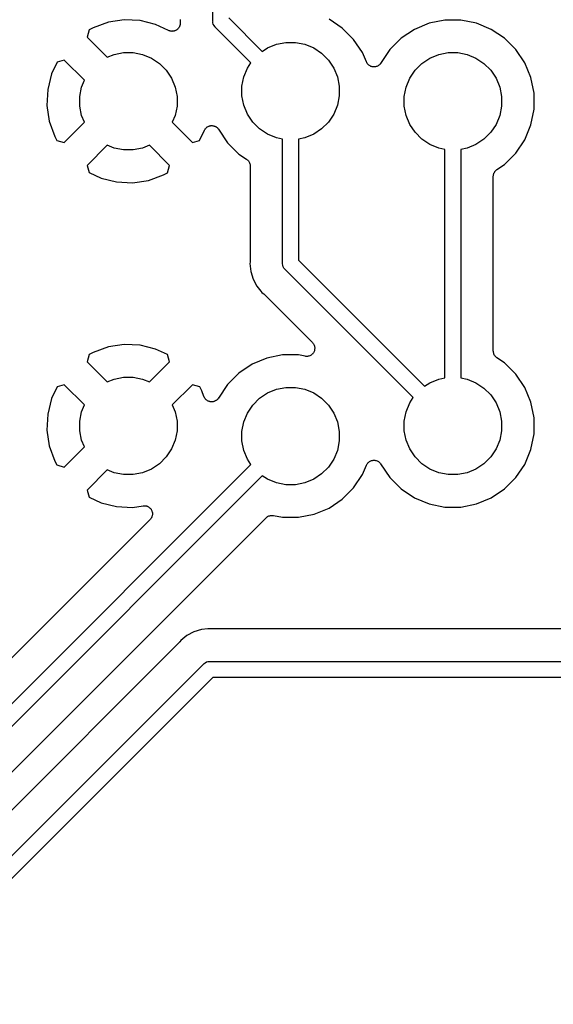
# Model space of a CAD drawing. Extents: x 0.71 to 5.18, y -2.29 to -0.62.
# Tile 19 of 29: x 2.68 to 3.01, y -1.71 to -1.1. Entities that reach past the tile are written whole.
import ezdxf

# ---------------------------------------------------------------- set-up
doc = ezdxf.new("R2010")
doc.units = 0
doc.header["$MEASUREMENT"] = 0
doc.layers.add('BLACK', color=7, linetype='CONTINUOUS')

msp = doc.modelspace()

# ---------------------------------------------------------------- linework, layer by layer
at = {"layer": 'BLACK', "linetype": 'CONTINUOUS'}
for p, q in [((2.80199, -1.10037), (2.80199, -0.787559)), ((2.73768, -1.10129), (2.7283, -1.10467)), ((2.74742, -1.09982), (2.73768, -1.10129)), ((2.75726, -1.10029), (2.74742, -1.09982)), ((2.76682, -1.10266), (2.75726, -1.10029)), ((2.77484, -1.10643), (2.76682, -1.10266)), ((2.7816, -1.10374), (2.78148, -1.10406)), ((2.78174, -1.10342), (2.7816, -1.10374)), ((2.78177, -1.10328), (2.78174, -1.10342)), ((2.78181, -1.10315), (2.78177, -1.10328)), ((2.78187, -1.1028), (2.78181, -1.10315)), ((2.78196, -1.09963), (2.78187, -1.10061)), ((2.78187, -1.10061), (2.78195, -1.10142)), ((2.78194, -1.10246), (2.78187, -1.1028)), ((2.78196, -1.10218), (2.78194, -1.10232)), ((2.78194, -1.10232), (2.78194, -1.10246)), ((2.78195, -1.10142), (2.78195, -1.10148)), ((2.78195, -1.10148), (2.78195, -1.10183)), ((2.78195, -1.10183), (2.78196, -1.10218)), ((2.80196, -1.10061), (2.80199, -1.10037)), ((2.80199, -1.10085), (2.80196, -1.10061)), ((2.80202, -1.10119), (2.80199, -1.10085)), ((2.80206, -1.10157), (2.80202, -1.10119)), ((2.80234, -1.1025), (2.80206, -1.10157)), ((2.8028, -1.10336), (2.80234, -1.1025)), ((2.80326, -1.10392), (2.8028, -1.10336)), ((2.80341, -1.10411), (2.80326, -1.10392)), ((2.81183, -1.09857), (2.83254, -1.11928)), ((2.88187, -1.10486), (2.87368, -1.09939)), ((2.93542, -1.10192), (2.92632, -1.10569)), ((2.94508, -1.1), (2.93542, -1.10192)), ((2.95492, -1.1), (2.94508, -1.1)), ((2.96458, -1.10192), (2.95492, -1.1)), ((2.97368, -1.10569), (2.96458, -1.10192)), ((2.72594, -1.10594), (2.72466, -1.11052)), ((2.7283, -1.10467), (2.72594, -1.10594)), ((2.77517, -1.10655), (2.77484, -1.10643)), ((2.77549, -1.10668), (2.77517, -1.10655)), ((2.77563, -1.10671), (2.77549, -1.10668)), ((2.77576, -1.10676), (2.77563, -1.10671)), ((2.77611, -1.10681), (2.77576, -1.10676)), ((2.77645, -1.10688), (2.77611, -1.10681)), ((2.77659, -1.10688), (2.77645, -1.10688)), ((2.77673, -1.1069), (2.77659, -1.10688)), ((2.77708, -1.10688), (2.77673, -1.1069)), ((2.77743, -1.10688), (2.77708, -1.10688)), ((2.77756, -1.10686), (2.77743, -1.10688)), ((2.7777, -1.10685), (2.77756, -1.10686)), ((2.77804, -1.10677), (2.7777, -1.10685)), ((2.77838, -1.1067), (2.77804, -1.10677)), ((2.77851, -1.10665), (2.77838, -1.1067)), ((2.77865, -1.10662), (2.77851, -1.10665)), ((2.77897, -1.10647), (2.77865, -1.10662)), ((2.77929, -1.10634), (2.77897, -1.10647)), ((2.77941, -1.10626), (2.77929, -1.10634)), ((2.77953, -1.1062), (2.77941, -1.10626)), ((2.77981, -1.10599), (2.77953, -1.1062)), ((2.78011, -1.1058), (2.77981, -1.10599)), ((2.78021, -1.1057), (2.78011, -1.1058)), ((2.78032, -1.10562), (2.78021, -1.1057)), ((2.78055, -1.10536), (2.78032, -1.10562)), ((2.7808, -1.10512), (2.78055, -1.10536)), ((2.78088, -1.105), (2.7808, -1.10512)), ((2.78098, -1.1049), (2.78088, -1.105)), ((2.78116, -1.1046), (2.78098, -1.1049)), ((2.78135, -1.10431), (2.78116, -1.1046)), ((2.78141, -1.10418), (2.78135, -1.10431)), ((2.78148, -1.10406), (2.78141, -1.10418)), ((2.8036, -1.10426), (2.80341, -1.10411)), ((2.82558, -1.12624), (2.8036, -1.10426)), ((2.88884, -1.11183), (2.88187, -1.10486)), ((2.92632, -1.10569), (2.91813, -1.11116)), ((2.98187, -1.11116), (2.97368, -1.10569)), ((2.72466, -1.11052), (2.73704, -1.1229)), ((2.83579, -1.11712), (2.84125, -1.11485)), ((2.84125, -1.11485), (2.84705, -1.1137)), ((2.84705, -1.1137), (2.85295, -1.1137)), ((2.85295, -1.1137), (2.85875, -1.11485)), ((2.85875, -1.11485), (2.86421, -1.11712)), ((2.89431, -1.12002), (2.88884, -1.11183)), ((2.91813, -1.11116), (2.91116, -1.11813)), ((2.98884, -1.11813), (2.98187, -1.11116)), ((2.73704, -1.1229), (2.74125, -1.12115)), ((2.74125, -1.12115), (2.74705, -1.12)), ((2.74705, -1.12), (2.75295, -1.12)), ((2.75295, -1.12), (2.75875, -1.12115)), ((2.75875, -1.12115), (2.76421, -1.12341)), ((2.83254, -1.11928), (2.83579, -1.11712)), ((2.86421, -1.11712), (2.86912, -1.1204)), ((2.86912, -1.1204), (2.8733, -1.12458)), ((2.8967, -1.12578), (2.89431, -1.12002)), ((2.91116, -1.11813), (2.90547, -1.12664)), ((2.93579, -1.12341), (2.94125, -1.12115)), ((2.94125, -1.12115), (2.94705, -1.12)), ((2.94705, -1.12), (2.95295, -1.12)), ((2.95295, -1.12), (2.95875, -1.12115)), ((2.95875, -1.12115), (2.96421, -1.12341)), ((2.99431, -1.12632), (2.98884, -1.11813)), ((2.70608, -1.12589), (2.70266, -1.13318)), ((2.71052, -1.12466), (2.70608, -1.12589)), ((2.7229, -1.13704), (2.71052, -1.12466)), ((2.76421, -1.12341), (2.76912, -1.1267)), ((2.76912, -1.1267), (2.7733, -1.13088)), ((2.82341, -1.12949), (2.82558, -1.12624)), ((2.8733, -1.12458), (2.87659, -1.12949)), ((2.89692, -1.1262), (2.8967, -1.12578)), ((2.89714, -1.12662), (2.89692, -1.1262)), ((2.89715, -1.12663), (2.89714, -1.12662)), ((2.89716, -1.12664), (2.89715, -1.12663)), ((2.89746, -1.12701), (2.89716, -1.12664)), ((2.89776, -1.12738), (2.89746, -1.12701)), ((2.89777, -1.12739), (2.89776, -1.12738)), ((2.89814, -1.1277), (2.89777, -1.12739)), ((2.89777, -1.12739), (2.89777, -1.12739)), ((2.89851, -1.128), (2.89814, -1.1277)), ((2.89852, -1.12801), (2.89851, -1.128)), ((2.89853, -1.12801), (2.89852, -1.12801)), ((2.89895, -1.12824), (2.89853, -1.12801)), ((2.89937, -1.12847), (2.89895, -1.12824)), ((2.90361, -1.12828), (2.9032, -1.1285)), ((2.90404, -1.12806), (2.90361, -1.12828)), ((2.90405, -1.12805), (2.90404, -1.12806)), ((2.90406, -1.12804), (2.90405, -1.12805)), ((2.90443, -1.12775), (2.90406, -1.12804)), ((2.9048, -1.12745), (2.90443, -1.12775)), ((2.90481, -1.12744), (2.9048, -1.12745)), ((2.90482, -1.12743), (2.90481, -1.12744)), ((2.90512, -1.12707), (2.90482, -1.12743)), ((2.90543, -1.1267), (2.90512, -1.12707)), ((2.90544, -1.12668), (2.90543, -1.1267)), ((2.90545, -1.12668), (2.90544, -1.12668)), ((2.90547, -1.12664), (2.90545, -1.12668)), ((2.90545, -1.12668), (2.90545, -1.12668)), ((2.9267, -1.13088), (2.93088, -1.1267)), ((2.93088, -1.1267), (2.93579, -1.12341)), ((2.96421, -1.12341), (2.96912, -1.1267)), ((2.96912, -1.1267), (2.9733, -1.13088)), ((2.99808, -1.13542), (2.99431, -1.12632)), ((2.70266, -1.13318), (2.70029, -1.14274)), ((2.7733, -1.13088), (2.77659, -1.13579)), ((2.82115, -1.13495), (2.82341, -1.12949)), ((2.87659, -1.12949), (2.87885, -1.13495)), ((2.89938, -1.12847), (2.89937, -1.12847)), ((2.89939, -1.12848), (2.89938, -1.12847)), ((2.89985, -1.12862), (2.89939, -1.12848)), ((2.9003, -1.12876), (2.89985, -1.12862)), ((2.90031, -1.12876), (2.9003, -1.12876)), ((2.90032, -1.12876), (2.90031, -1.12876)), ((2.9008, -1.12881), (2.90032, -1.12876)), ((2.90127, -1.12886), (2.9008, -1.12881)), ((2.90128, -1.12886), (2.90127, -1.12886)), ((2.90129, -1.12886), (2.90128, -1.12886)), ((2.90177, -1.12882), (2.90129, -1.12886)), ((2.90224, -1.12878), (2.90177, -1.12882)), ((2.90225, -1.12878), (2.90224, -1.12878)), ((2.90226, -1.12877), (2.90225, -1.12878)), ((2.90272, -1.12864), (2.90226, -1.12877)), ((2.90318, -1.12851), (2.90272, -1.12864)), ((2.90319, -1.1285), (2.90318, -1.12851)), ((2.9032, -1.1285), (2.90319, -1.1285)), ((2.92341, -1.13579), (2.9267, -1.13088)), ((2.9733, -1.13088), (2.97659, -1.13579)), ((2.72115, -1.14125), (2.7229, -1.13704)), ((2.77659, -1.13579), (2.77885, -1.14125)), ((2.82, -1.14075), (2.82115, -1.13495)), ((2.87885, -1.13495), (2.88, -1.14075)), ((2.92115, -1.14125), (2.92341, -1.13579)), ((2.97659, -1.13579), (2.97885, -1.14125)), ((3, -1.14508), (2.99808, -1.13542)), ((2.70029, -1.14274), (2.69982, -1.15258)), ((2.72, -1.14705), (2.72115, -1.14125)), ((2.77885, -1.14125), (2.78, -1.14705)), ((2.82, -1.14666), (2.82, -1.14075)), ((2.88, -1.14075), (2.88, -1.14666)), ((2.92, -1.14705), (2.92115, -1.14125)), ((2.97885, -1.14125), (2.98, -1.14705)), ((3, -1.15492), (3, -1.14508)), ((2.72, -1.15295), (2.72, -1.14705)), ((2.78, -1.14705), (2.78, -1.15295)), ((2.82115, -1.15245), (2.82, -1.14666)), ((2.82341, -1.15791), (2.82115, -1.15245)), ((2.87885, -1.15245), (2.87659, -1.15791)), ((2.88, -1.14666), (2.87885, -1.15245)), ((2.92, -1.15295), (2.92, -1.14705)), ((2.98, -1.14705), (2.98, -1.15295)), ((2.69982, -1.15258), (2.70129, -1.16232)), ((2.72115, -1.15875), (2.72, -1.15295)), ((2.78, -1.15295), (2.77885, -1.15875)), ((2.8267, -1.16282), (2.82341, -1.15791)), ((2.87659, -1.15791), (2.8733, -1.16282)), ((2.92115, -1.15875), (2.92, -1.15295)), ((2.98, -1.15295), (2.97885, -1.15875)), ((2.99808, -1.16458), (3, -1.15492)), ((2.70129, -1.16232), (2.70467, -1.1717)), ((2.71052, -1.17534), (2.7229, -1.16296)), ((2.7229, -1.16296), (2.72115, -1.15875)), ((2.77885, -1.15875), (2.7771, -1.16296)), ((2.7771, -1.16296), (2.78948, -1.17534)), ((2.83088, -1.167), (2.8267, -1.16282)), ((2.8733, -1.16282), (2.86912, -1.167)), ((2.92341, -1.16421), (2.92115, -1.15875)), ((2.9267, -1.16912), (2.92341, -1.16421)), ((2.97659, -1.16421), (2.9733, -1.16912)), ((2.97885, -1.15875), (2.97659, -1.16421)), ((2.99431, -1.17368), (2.99808, -1.16458)), ((2.79392, -1.17411), (2.79687, -1.16783)), ((2.79687, -1.16783), (2.7969, -1.16776)), ((2.7969, -1.16776), (2.79709, -1.16746)), ((2.79709, -1.16746), (2.79726, -1.16714)), ((2.79726, -1.16714), (2.79734, -1.16704)), ((2.79734, -1.16704), (2.79741, -1.16693)), ((2.79741, -1.16693), (2.79766, -1.16667)), ((2.79766, -1.16667), (2.79789, -1.16639)), ((2.79789, -1.16639), (2.79799, -1.16631)), ((2.79799, -1.16631), (2.79807, -1.16622)), ((2.79807, -1.16622), (2.79837, -1.166)), ((2.79837, -1.166), (2.79865, -1.16578)), ((2.79865, -1.16578), (2.79876, -1.16572)), ((2.79876, -1.16572), (2.79886, -1.16564)), ((2.79886, -1.16564), (2.79919, -1.16549)), ((2.79919, -1.16549), (2.79951, -1.16532)), ((2.79951, -1.16532), (2.79963, -1.16529)), ((2.79963, -1.16529), (2.79975, -1.16523)), ((2.79975, -1.16523), (2.8001, -1.16515)), ((2.8001, -1.16515), (2.80044, -1.16505)), ((2.80044, -1.16505), (2.80057, -1.16503)), ((2.80057, -1.16503), (2.8007, -1.165)), ((2.8007, -1.165), (2.80106, -1.16499)), ((2.80106, -1.16499), (2.80142, -1.16495)), ((2.80142, -1.16495), (2.80154, -1.16497)), ((2.80154, -1.16497), (2.80167, -1.16496)), ((2.80167, -1.16496), (2.80203, -1.16502)), ((2.80203, -1.16502), (2.80239, -1.16505)), ((2.80239, -1.16505), (2.80251, -1.16509)), ((2.80251, -1.16509), (2.80264, -1.16511)), ((2.80264, -1.16511), (2.80298, -1.16523)), ((2.80298, -1.16523), (2.80332, -1.16534)), ((2.80332, -1.16534), (2.80343, -1.1654)), ((2.80343, -1.1654), (2.80355, -1.16544)), ((2.80355, -1.16544), (2.80386, -1.16563)), ((2.80386, -1.16563), (2.80418, -1.1658)), ((2.80418, -1.1658), (2.80428, -1.16588)), ((2.80428, -1.16588), (2.80439, -1.16595)), ((2.80439, -1.16595), (2.80465, -1.16619)), ((2.80465, -1.16619), (2.80493, -1.16642)), ((2.80493, -1.16642), (2.80501, -1.16652)), ((2.80501, -1.16652), (2.80511, -1.16661)), ((2.80511, -1.16661), (2.80532, -1.1669)), ((2.80532, -1.1669), (2.80555, -1.16718)), ((2.80555, -1.16718), (2.81116, -1.17557)), ((2.83579, -1.17029), (2.83088, -1.167)), ((2.84125, -1.17255), (2.83579, -1.17029)), ((2.86421, -1.17029), (2.85875, -1.17255)), ((2.86912, -1.167), (2.86421, -1.17029)), ((2.93088, -1.1733), (2.9267, -1.16912)), ((2.9733, -1.16912), (2.96912, -1.1733)), ((2.70467, -1.1717), (2.70594, -1.17406)), ((2.70594, -1.17406), (2.71052, -1.17534)), ((2.78948, -1.17534), (2.79392, -1.17411)), ((2.81116, -1.17557), (2.81813, -1.18254)), ((2.84508, -1.17331), (2.84125, -1.17255)), ((2.84508, -1.24976), (2.84508, -1.17331)), ((2.85875, -1.17255), (2.85492, -1.17331)), ((2.85492, -1.17331), (2.85492, -1.24796)), ((2.93579, -1.17659), (2.93088, -1.1733)), ((2.94125, -1.17885), (2.93579, -1.17659)), ((2.96421, -1.17659), (2.95875, -1.17885)), ((2.96912, -1.1733), (2.96421, -1.17659)), ((2.98884, -1.18187), (2.99431, -1.17368)), ((2.73704, -1.1771), (2.72466, -1.18948)), ((2.74125, -1.17885), (2.73704, -1.1771)), ((2.74705, -1.18), (2.74125, -1.17885)), ((2.75295, -1.18), (2.74705, -1.18)), ((2.75875, -1.17885), (2.75295, -1.18)), ((2.76296, -1.1771), (2.75875, -1.17885)), ((2.77534, -1.18948), (2.76296, -1.1771)), ((2.81813, -1.18254), (2.82286, -1.1857)), ((2.94508, -1.17961), (2.94125, -1.17885)), ((2.94508, -1.32039), (2.94508, -1.17961)), ((2.95875, -1.17885), (2.95492, -1.17961)), ((2.95492, -1.17961), (2.95492, -1.32039)), ((2.98187, -1.18884), (2.98884, -1.18187)), ((2.82286, -1.1857), (2.82287, -1.18571)), ((2.82287, -1.18571), (2.82287, -1.18571)), ((2.82287, -1.18571), (2.82288, -1.18571)), ((2.82288, -1.18571), (2.82291, -1.18574)), ((2.82291, -1.18574), (2.82327, -1.18604)), ((2.82327, -1.18604), (2.82363, -1.18633)), ((2.82363, -1.18633), (2.82364, -1.18635)), ((2.82364, -1.18635), (2.82366, -1.18637)), ((2.82366, -1.18637), (2.82395, -1.18673)), ((2.82395, -1.18673), (2.82424, -1.18709)), ((2.82424, -1.18709), (2.82425, -1.18711)), ((2.82425, -1.18711), (2.82427, -1.18713)), ((2.82427, -1.18713), (2.82448, -1.18754)), ((2.82448, -1.18754), (2.8247, -1.18795)), ((2.8247, -1.18795), (2.82471, -1.18797)), ((2.82471, -1.18797), (2.82472, -1.188)), ((2.82472, -1.188), (2.82485, -1.18844)), ((2.82485, -1.18844), (2.82498, -1.18888)), ((2.82498, -1.18888), (2.82499, -1.18891)), ((2.82499, -1.18891), (2.82499, -1.18893)), ((2.82499, -1.18893), (2.82503, -1.18939)), ((2.97714, -1.192), (2.98187, -1.18884)), ((2.72466, -1.18948), (2.72589, -1.19392)), ((2.72589, -1.19392), (2.73318, -1.19734)), ((2.7717, -1.19533), (2.77406, -1.19406)), ((2.77406, -1.19406), (2.77534, -1.18948)), ((2.82503, -1.18939), (2.82508, -1.18986)), ((2.82508, -1.18986), (2.82508, -1.24853)), ((2.97503, -1.19512), (2.97517, -1.19467)), ((2.97517, -1.19467), (2.97531, -1.19423)), ((2.97531, -1.19423), (2.97532, -1.19421)), ((2.97532, -1.19421), (2.97533, -1.19419)), ((2.97533, -1.19419), (2.97555, -1.19378)), ((2.97555, -1.19378), (2.97577, -1.19337)), ((2.97577, -1.19337), (2.97578, -1.19335)), ((2.97578, -1.19335), (2.9758, -1.19333)), ((2.9758, -1.19333), (2.9761, -1.19297)), ((2.9761, -1.19297), (2.97639, -1.19262)), ((2.97639, -1.19262), (2.97641, -1.1926)), ((2.97641, -1.1926), (2.97642, -1.19258)), ((2.97642, -1.19258), (2.97678, -1.19229)), ((2.97678, -1.19229), (2.97714, -1.192)), ((2.73318, -1.19734), (2.74274, -1.19971)), ((2.74274, -1.19971), (2.75258, -1.20018)), ((2.75258, -1.20018), (2.76232, -1.19871)), ((2.76232, -1.19871), (2.7717, -1.19533)), ((2.97492, -1.19609), (2.97497, -1.19562)), ((2.97492, -1.19613), (2.97492, -1.19609)), ((2.97492, -1.19616), (2.97492, -1.19613)), ((2.97492, -1.19613), (2.97492, -1.19613)), ((2.97492, -1.19613), (2.97492, -1.19613)), ((2.97492, -1.30384), (2.97492, -1.19616)), ((2.97497, -1.19562), (2.97502, -1.19516)), ((2.97502, -1.19516), (2.97503, -1.19514)), ((2.97503, -1.19514), (2.97503, -1.19512)), ((2.82505, -1.24902), (2.82496, -1.25)), ((2.82508, -1.2486), (2.82505, -1.24881)), ((2.82505, -1.24881), (2.82505, -1.24902)), ((2.82508, -1.24853), (2.82508, -1.2486)), ((2.85492, -1.24796), (2.93254, -1.32558)), ((2.82496, -1.25), (2.82544, -1.25489)), ((2.82544, -1.25489), (2.82686, -1.25958)), ((2.84505, -1.25), (2.84508, -1.24976)), ((2.84508, -1.25024), (2.84505, -1.25)), ((2.84514, -1.25089), (2.84508, -1.25024)), ((2.84515, -1.25096), (2.84514, -1.25089)), ((2.84543, -1.25189), (2.84515, -1.25096)), ((2.84589, -1.25275), (2.84543, -1.25189)), ((2.84631, -1.25326), (2.84589, -1.25275)), ((2.8465, -1.2535), (2.84631, -1.25326)), ((2.84669, -1.25365), (2.8465, -1.2535)), ((2.92558, -1.33254), (2.84669, -1.25365)), ((2.82686, -1.25958), (2.82918, -1.26391)), ((2.82918, -1.26391), (2.83167, -1.26695)), ((2.83167, -1.26695), (2.83167, -1.26695)), ((2.83167, -1.26695), (2.83229, -1.26771)), ((2.83229, -1.26771), (2.83305, -1.26833)), ((2.83305, -1.26833), (2.83311, -1.26838)), ((2.83311, -1.26838), (2.83325, -1.26853)), ((2.83325, -1.26853), (2.83342, -1.26866)), ((2.83342, -1.26866), (2.86341, -1.29865)), ((2.73768, -1.30129), (2.7283, -1.30467)), ((2.74742, -1.29982), (2.73768, -1.30129)), ((2.75726, -1.30029), (2.74742, -1.29982)), ((2.76682, -1.30266), (2.75726, -1.30029)), ((2.77411, -1.30608), (2.76682, -1.30266)), ((2.86341, -1.29865), (2.86345, -1.29869)), ((2.86345, -1.29869), (2.86345, -1.29869)), ((2.86345, -1.29869), (2.86345, -1.29869)), ((2.86345, -1.29869), (2.86345, -1.2987)), ((2.86345, -1.2987), (2.86376, -1.29908)), ((2.86376, -1.29908), (2.86406, -1.29945)), ((2.86406, -1.29945), (2.86406, -1.29946)), ((2.86406, -1.29946), (2.86406, -1.29946)), ((2.86406, -1.29946), (2.86428, -1.29989)), ((2.86447, -1.30414), (2.86425, -1.30455)), ((2.86428, -1.29989), (2.86451, -1.30032)), ((2.86448, -1.30413), (2.86447, -1.30413)), ((2.86447, -1.30413), (2.86447, -1.30414)), ((2.86462, -1.30365), (2.86448, -1.30413)), ((2.86451, -1.30032), (2.86451, -1.30032)), ((2.86451, -1.30032), (2.86451, -1.30033)), ((2.86451, -1.30033), (2.86465, -1.30079)), ((2.86476, -1.30321), (2.86462, -1.30365)), ((2.86465, -1.30079), (2.86478, -1.30125)), ((2.86477, -1.30319), (2.86476, -1.3032)), ((2.86476, -1.3032), (2.86476, -1.30321)), ((2.86482, -1.3027), (2.86477, -1.30319)), ((2.86478, -1.30125), (2.86478, -1.30126)), ((2.86478, -1.30126), (2.86478, -1.30127)), ((2.86478, -1.30127), (2.86483, -1.30174)), ((2.86487, -1.30224), (2.86482, -1.3027)), ((2.86483, -1.30174), (2.86487, -1.30222)), ((2.86487, -1.30222), (2.86487, -1.30223)), ((2.86487, -1.30223), (2.86487, -1.30224)), ((2.97497, -1.30431), (2.97492, -1.30384)), ((2.72594, -1.30594), (2.72466, -1.31052)), ((2.7283, -1.30467), (2.72594, -1.30594)), ((2.77534, -1.31052), (2.77411, -1.30608)), ((2.83542, -1.30822), (2.82632, -1.31199)), ((2.84508, -1.3063), (2.83542, -1.30822)), ((2.85492, -1.3063), (2.84508, -1.3063)), ((2.85889, -1.30709), (2.85492, -1.3063)), ((2.85938, -1.30714), (2.85889, -1.30709)), ((2.85985, -1.30718), (2.85938, -1.30714)), ((2.85986, -1.30718), (2.85985, -1.30718)), ((2.85987, -1.30718), (2.85986, -1.30718)), ((2.86035, -1.30714), (2.85987, -1.30718)), ((2.86082, -1.30709), (2.86035, -1.30714)), ((2.86083, -1.30709), (2.86082, -1.30709)), ((2.86084, -1.30709), (2.86083, -1.30709)), ((2.86131, -1.30695), (2.86084, -1.30709)), ((2.86176, -1.30681), (2.86131, -1.30695)), ((2.86177, -1.30681), (2.86176, -1.30681)), ((2.86176, -1.30681), (2.86176, -1.30681)), ((2.8622, -1.30658), (2.86177, -1.30681)), ((2.86262, -1.30636), (2.8622, -1.30658)), ((2.86263, -1.30636), (2.86262, -1.30636)), ((2.86301, -1.30605), (2.86263, -1.30635)), ((2.86263, -1.30635), (2.86263, -1.30636)), ((2.86338, -1.30575), (2.86301, -1.30605)), ((2.86339, -1.30574), (2.86338, -1.30574)), ((2.86338, -1.30574), (2.86338, -1.30575)), ((2.8637, -1.30536), (2.86339, -1.30574)), ((2.86401, -1.305), (2.8637, -1.30536)), ((2.86425, -1.30455), (2.86401, -1.30498)), ((2.86401, -1.30498), (2.86401, -1.30499)), ((2.86401, -1.30499), (2.86401, -1.305)), ((2.97501, -1.30477), (2.97497, -1.30431)), ((2.97501, -1.30479), (2.97501, -1.30477)), ((2.97502, -1.30482), (2.97501, -1.30479)), ((2.97515, -1.30526), (2.97502, -1.30482)), ((2.97528, -1.30571), (2.97515, -1.30526)), ((2.97529, -1.30573), (2.97528, -1.30571)), ((2.9753, -1.30575), (2.97529, -1.30573)), ((2.97552, -1.30616), (2.9753, -1.30575)), ((2.97573, -1.30657), (2.97552, -1.30616)), ((2.97575, -1.30659), (2.97573, -1.30657)), ((2.97576, -1.30661), (2.97575, -1.30659)), ((2.97605, -1.30697), (2.97576, -1.30661)), ((2.97634, -1.30733), (2.97605, -1.30697)), ((2.97636, -1.30735), (2.97634, -1.30733)), ((2.97637, -1.30737), (2.97636, -1.30735)), ((2.97673, -1.30766), (2.97637, -1.30737)), ((2.97709, -1.30796), (2.97673, -1.30766)), ((2.97712, -1.30799), (2.97709, -1.30796)), ((2.97713, -1.30799), (2.97712, -1.30799)), ((2.97714, -1.308), (2.97713, -1.30799)), ((2.97713, -1.30799), (2.97713, -1.30799)), ((2.98187, -1.31116), (2.97714, -1.308)), ((2.72466, -1.31052), (2.73704, -1.3229)), ((2.76296, -1.3229), (2.77534, -1.31052)), ((2.82632, -1.31199), (2.81813, -1.31746)), ((2.98884, -1.31813), (2.98187, -1.31116)), ((2.73704, -1.3229), (2.74125, -1.32115)), ((2.74125, -1.32115), (2.74705, -1.32)), ((2.74705, -1.32), (2.75295, -1.32)), ((2.75295, -1.32), (2.75875, -1.32115)), ((2.75875, -1.32115), (2.76296, -1.3229)), ((2.81813, -1.31746), (2.81116, -1.32443)), ((2.93579, -1.32341), (2.94125, -1.32115)), ((2.94125, -1.32115), (2.94508, -1.32039)), ((2.95492, -1.32039), (2.95875, -1.32115)), ((2.95875, -1.32115), (2.96421, -1.32341)), ((2.99431, -1.32632), (2.98884, -1.31813)), ((2.70608, -1.32589), (2.70266, -1.33318)), ((2.71052, -1.32466), (2.70608, -1.32589)), ((2.7229, -1.33704), (2.71052, -1.32466)), ((2.78948, -1.32466), (2.7771, -1.33704)), ((2.79406, -1.32594), (2.78948, -1.32466)), ((2.79533, -1.3283), (2.79406, -1.32594)), ((2.79661, -1.33186), (2.79533, -1.3283)), ((2.81116, -1.32443), (2.80547, -1.33294)), ((2.83579, -1.32971), (2.84125, -1.32745)), ((2.84125, -1.32745), (2.84705, -1.3263)), ((2.84705, -1.3263), (2.85295, -1.3263)), ((2.85295, -1.3263), (2.85875, -1.32745)), ((2.85875, -1.32745), (2.86421, -1.32971)), ((2.93254, -1.32558), (2.93579, -1.32341)), ((2.96421, -1.32341), (2.96912, -1.3267)), ((2.96912, -1.3267), (2.9733, -1.33088)), ((2.99808, -1.33542), (2.99431, -1.32632)), ((2.70266, -1.33318), (2.70029, -1.34274)), ((2.79666, -1.33196), (2.79661, -1.33186)), ((2.79669, -1.33206), (2.79666, -1.33196)), ((2.79687, -1.3324), (2.79669, -1.33206)), ((2.79703, -1.33274), (2.79687, -1.3324)), ((2.79709, -1.33283), (2.79703, -1.33274)), ((2.79714, -1.33292), (2.79709, -1.33283)), ((2.79738, -1.33322), (2.79714, -1.33292)), ((2.79761, -1.33352), (2.79738, -1.33322)), ((2.79769, -1.3336), (2.79761, -1.33352)), ((2.79776, -1.33368), (2.79769, -1.3336)), ((2.79805, -1.33392), (2.79776, -1.33368)), ((2.79833, -1.33418), (2.79805, -1.33392)), ((2.79843, -1.33423), (2.79833, -1.33418)), ((2.79851, -1.3343), (2.79843, -1.33423)), ((2.79884, -1.33449), (2.79851, -1.3343)), ((2.79917, -1.33468), (2.79884, -1.33449)), ((2.80386, -1.33447), (2.80351, -1.33463)), ((2.80395, -1.33441), (2.80386, -1.33447)), ((2.80404, -1.33436), (2.80395, -1.33441)), ((2.80434, -1.33412), (2.80404, -1.33436)), ((2.80465, -1.33389), (2.80434, -1.33412)), ((2.80472, -1.33381), (2.80465, -1.33389)), ((2.8048, -1.33375), (2.80472, -1.33381)), ((2.80505, -1.33345), (2.8048, -1.33375)), ((2.80531, -1.33317), (2.80505, -1.33345)), ((2.80536, -1.33308), (2.80531, -1.33317)), ((2.80543, -1.333), (2.80536, -1.33308)), ((2.80547, -1.33294), (2.80543, -1.333)), ((2.8267, -1.33718), (2.83088, -1.333)), ((2.83088, -1.333), (2.83579, -1.32971)), ((2.86421, -1.32971), (2.86912, -1.333)), ((2.86912, -1.333), (2.8733, -1.33718)), ((2.92341, -1.33579), (2.92558, -1.33254)), ((2.9733, -1.33088), (2.97659, -1.33579)), ((2.72115, -1.34125), (2.7229, -1.33704)), ((2.7771, -1.33704), (2.77885, -1.34125)), ((2.79927, -1.33472), (2.79917, -1.33468)), ((2.79936, -1.33477), (2.79927, -1.33472)), ((2.79973, -1.33488), (2.79936, -1.33477)), ((2.80009, -1.33501), (2.79973, -1.33488)), ((2.80019, -1.33503), (2.80009, -1.33501)), ((2.8003, -1.33506), (2.80019, -1.33503)), ((2.80068, -1.3351), (2.8003, -1.33506)), ((2.80105, -1.33516), (2.80068, -1.3351)), ((2.80116, -1.33515), (2.80105, -1.33516)), ((2.80127, -1.33516), (2.80116, -1.33515)), ((2.80165, -1.33513), (2.80127, -1.33516)), ((2.80203, -1.33511), (2.80165, -1.33513)), ((2.80213, -1.33509), (2.80203, -1.33511)), ((2.80224, -1.33508), (2.80213, -1.33509)), ((2.80261, -1.33497), (2.80224, -1.33508)), ((2.80298, -1.33488), (2.80261, -1.33497)), ((2.80307, -1.33484), (2.80298, -1.33488)), ((2.80318, -1.33481), (2.80307, -1.33484)), ((2.80351, -1.33463), (2.80318, -1.33481)), ((2.82341, -1.34209), (2.8267, -1.33718)), ((2.8733, -1.33718), (2.87659, -1.34209)), ((2.92115, -1.34125), (2.92341, -1.33579)), ((2.97659, -1.33579), (2.97885, -1.34125)), ((3, -1.34508), (2.99808, -1.33542)), ((2.70029, -1.34274), (2.69982, -1.35258)), ((2.72, -1.34705), (2.72115, -1.34125)), ((2.77885, -1.34125), (2.78, -1.34705)), ((2.82115, -1.34755), (2.82341, -1.34209)), ((2.87659, -1.34209), (2.87885, -1.34755)), ((2.92, -1.34705), (2.92115, -1.34125)), ((2.97885, -1.34125), (2.98, -1.34705)), ((3, -1.35492), (3, -1.34508)), ((2.69982, -1.35258), (2.70129, -1.36232)), ((2.72, -1.35295), (2.72, -1.34705)), ((2.78, -1.34705), (2.78, -1.35295)), ((2.82, -1.35334), (2.82115, -1.34755)), ((2.87885, -1.34755), (2.88, -1.35334)), ((2.92, -1.35295), (2.92, -1.34705)), ((2.98, -1.34705), (2.98, -1.35295)), ((2.72115, -1.35875), (2.72, -1.35295)), ((2.7229, -1.36296), (2.72115, -1.35875)), ((2.77885, -1.35875), (2.77659, -1.36421)), ((2.78, -1.35295), (2.77885, -1.35875)), ((2.82, -1.35925), (2.82, -1.35334)), ((2.88, -1.35334), (2.88, -1.35925)), ((2.92115, -1.35875), (2.92, -1.35295)), ((2.92341, -1.36421), (2.92115, -1.35875)), ((2.97885, -1.35875), (2.97659, -1.36421)), ((2.98, -1.35295), (2.97885, -1.35875)), ((2.99808, -1.36458), (3, -1.35492)), ((2.70129, -1.36232), (2.70467, -1.3717)), ((2.71052, -1.37534), (2.7229, -1.36296)), ((2.77659, -1.36421), (2.7733, -1.36912)), ((2.82115, -1.36505), (2.82, -1.35925)), ((2.88, -1.35925), (2.87885, -1.36505)), ((2.9267, -1.36912), (2.92341, -1.36421)), ((2.97659, -1.36421), (2.9733, -1.36912)), ((2.99431, -1.37368), (2.99808, -1.36458)), ((2.7733, -1.36912), (2.76912, -1.3733)), ((2.82341, -1.37051), (2.82115, -1.36505)), ((2.82558, -1.37376), (2.82341, -1.37051)), ((2.87659, -1.37051), (2.8733, -1.37542)), ((2.87885, -1.36505), (2.87659, -1.37051)), ((2.93088, -1.3733), (2.9267, -1.36912)), ((2.9733, -1.36912), (2.96912, -1.3733)), ((2.65426, -1.54508), (2.82558, -1.37376)), ((2.70467, -1.3717), (2.70594, -1.37406)), ((2.70594, -1.37406), (2.71052, -1.37534)), ((2.76421, -1.37659), (2.75875, -1.37885)), ((2.76912, -1.3733), (2.76421, -1.37659)), ((2.8733, -1.37542), (2.86912, -1.3796)), ((2.89431, -1.37998), (2.8967, -1.37422)), ((2.8967, -1.37422), (2.89671, -1.37418)), ((2.89671, -1.37418), (2.89672, -1.37416)), ((2.89671, -1.37418), (2.89671, -1.37418)), ((2.89671, -1.37418), (2.89671, -1.37418)), ((2.89672, -1.37416), (2.89695, -1.37374)), ((2.89695, -1.37374), (2.89718, -1.37332)), ((2.89718, -1.37332), (2.89719, -1.37331)), ((2.89719, -1.3733), (2.8975, -1.37294)), ((2.89719, -1.37331), (2.89719, -1.3733)), ((2.8975, -1.37294), (2.89781, -1.37257)), ((2.89781, -1.37257), (2.89782, -1.37257)), ((2.89782, -1.37256), (2.89819, -1.37226)), ((2.89782, -1.37257), (2.89782, -1.37256)), ((2.89819, -1.37226), (2.89857, -1.37196)), ((2.89857, -1.37196), (2.89858, -1.37195)), ((2.89858, -1.37195), (2.899, -1.37173)), ((2.89858, -1.37195), (2.89858, -1.37195)), ((2.899, -1.37173), (2.89943, -1.3715)), ((2.89943, -1.3715), (2.89944, -1.3715)), ((2.89944, -1.3715), (2.89945, -1.3715)), ((2.89945, -1.3715), (2.89991, -1.37136)), ((2.89991, -1.37136), (2.90037, -1.37123)), ((2.90037, -1.37123), (2.90038, -1.37123)), ((2.90038, -1.37123), (2.90039, -1.37122)), ((2.90039, -1.37122), (2.90086, -1.37118)), ((2.90086, -1.37118), (2.90134, -1.37114)), ((2.90134, -1.37114), (2.90135, -1.37114)), ((2.90135, -1.37114), (2.90136, -1.37114)), ((2.90136, -1.37114), (2.90183, -1.37119)), ((2.90183, -1.37119), (2.90231, -1.37123)), ((2.90231, -1.37123), (2.90232, -1.37124)), ((2.90232, -1.37124), (2.90233, -1.37124)), ((2.90233, -1.37124), (2.90279, -1.37138)), ((2.90279, -1.37138), (2.90324, -1.37152)), ((2.90324, -1.37152), (2.90325, -1.37153)), ((2.90325, -1.37153), (2.90326, -1.37153)), ((2.90326, -1.37153), (2.90369, -1.37176)), ((2.90369, -1.37176), (2.9041, -1.37198)), ((2.9041, -1.37198), (2.90411, -1.37199)), ((2.90411, -1.37199), (2.90412, -1.372)), ((2.90412, -1.372), (2.90449, -1.37231)), ((2.90449, -1.37231), (2.90485, -1.3726)), ((2.90485, -1.3726), (2.90486, -1.37261)), ((2.90486, -1.37261), (2.90487, -1.37262)), ((2.90487, -1.37262), (2.90517, -1.37299)), ((2.90517, -1.37299), (2.90547, -1.37336)), ((2.90547, -1.37336), (2.91116, -1.38187)), ((2.93579, -1.37659), (2.93088, -1.3733)), ((2.94125, -1.37885), (2.93579, -1.37659)), ((2.96421, -1.37659), (2.95875, -1.37885)), ((2.96912, -1.3733), (2.96421, -1.37659)), ((2.98884, -1.38187), (2.99431, -1.37368)), ((2.83254, -1.38072), (2.65995, -1.55331)), ((2.73704, -1.3771), (2.72466, -1.38948)), ((2.74125, -1.37885), (2.73704, -1.3771)), ((2.74705, -1.38), (2.74125, -1.37885)), ((2.75295, -1.38), (2.74705, -1.38)), ((2.75875, -1.37885), (2.75295, -1.38)), ((2.83579, -1.38288), (2.83254, -1.38072)), ((2.84125, -1.38515), (2.83579, -1.38288)), ((2.86421, -1.38288), (2.85875, -1.38515)), ((2.86912, -1.3796), (2.86421, -1.38288)), ((2.88884, -1.38817), (2.89431, -1.37998)), ((2.91116, -1.38187), (2.91813, -1.38884)), ((2.94705, -1.38), (2.94125, -1.37885)), ((2.95295, -1.38), (2.94705, -1.38)), ((2.95875, -1.37885), (2.95295, -1.38)), ((2.98187, -1.38884), (2.98884, -1.38187)), ((2.84705, -1.3863), (2.84125, -1.38515)), ((2.85295, -1.3863), (2.84705, -1.3863)), ((2.85875, -1.38515), (2.85295, -1.3863)), ((2.88187, -1.39514), (2.88884, -1.38817)), ((2.91813, -1.38884), (2.92632, -1.39431)), ((2.97368, -1.39431), (2.98187, -1.38884)), ((2.72466, -1.38948), (2.72589, -1.39392)), ((2.72589, -1.39392), (2.73318, -1.39734)), ((2.87368, -1.40061), (2.88187, -1.39514)), ((2.92632, -1.39431), (2.93542, -1.39808)), ((2.96458, -1.39808), (2.97368, -1.39431)), ((2.73318, -1.39734), (2.74274, -1.39971)), ((2.74274, -1.39971), (2.75258, -1.40018)), ((2.75258, -1.40018), (2.7591, -1.39919)), ((2.7591, -1.39919), (2.75917, -1.39918)), ((2.75917, -1.39918), (2.75954, -1.39917)), ((2.75954, -1.39917), (2.7599, -1.39914)), ((2.7599, -1.39914), (2.76002, -1.39915)), ((2.76002, -1.39915), (2.76015, -1.39915)), ((2.76015, -1.39915), (2.76051, -1.3992)), ((2.76051, -1.3992), (2.76087, -1.39924)), ((2.76087, -1.39924), (2.76099, -1.39928)), ((2.76099, -1.39928), (2.76111, -1.3993)), ((2.76111, -1.3993), (2.76145, -1.39943)), ((2.76145, -1.39943), (2.7618, -1.39953)), ((2.7618, -1.39953), (2.76191, -1.39959)), ((2.76191, -1.39959), (2.76203, -1.39964)), ((2.76203, -1.39964), (2.76234, -1.39983)), ((2.76234, -1.39983), (2.76266, -1.4)), ((2.76266, -1.4), (2.76275, -1.40008)), ((2.76275, -1.40008), (2.76286, -1.40015)), ((2.76286, -1.40015), (2.76313, -1.40039)), ((2.76313, -1.40039), (2.76341, -1.40063)), ((2.76341, -1.40063), (2.76349, -1.40072)), ((2.76349, -1.40072), (2.76358, -1.40081)), ((2.76358, -1.40081), (2.76379, -1.4011)), ((2.76379, -1.4011), (2.76402, -1.40138)), ((2.86458, -1.40438), (2.87368, -1.40061)), ((2.93542, -1.39808), (2.94508, -1.4)), ((2.94508, -1.4), (2.95492, -1.4)), ((2.95492, -1.4), (2.96458, -1.39808)), ((2.67496, -1.56658), (2.83499, -1.40656)), ((2.76386, -1.40712), (2.76361, -1.40739)), ((2.76392, -1.40701), (2.76386, -1.40712)), ((2.764, -1.40692), (2.76392, -1.40701)), ((2.76417, -1.4066), (2.764, -1.40692)), ((2.76402, -1.40138), (2.76408, -1.40149)), ((2.76408, -1.40149), (2.76415, -1.40159)), ((2.76415, -1.40159), (2.76431, -1.40192)), ((2.76436, -1.40628), (2.76417, -1.4066)), ((2.76431, -1.40192), (2.76448, -1.40225)), ((2.7644, -1.40617), (2.76436, -1.40628)), ((2.76446, -1.40606), (2.7644, -1.40617)), ((2.76457, -1.40571), (2.76446, -1.40606)), ((2.76448, -1.40225), (2.76451, -1.40237)), ((2.76451, -1.40237), (2.76456, -1.40248)), ((2.76456, -1.40248), (2.76465, -1.40283)), ((2.76469, -1.40537), (2.76457, -1.40571)), ((2.76465, -1.40283), (2.76476, -1.40318)), ((2.76471, -1.40524), (2.76469, -1.40537)), ((2.76475, -1.40513), (2.76471, -1.40524)), ((2.76479, -1.40476), (2.76475, -1.40513)), ((2.76476, -1.40318), (2.76477, -1.40331)), ((2.76477, -1.40331), (2.7648, -1.40343)), ((2.76484, -1.4044), (2.76479, -1.40476)), ((2.7648, -1.40343), (2.76481, -1.40379)), ((2.76481, -1.40379), (2.76485, -1.40415)), ((2.76485, -1.40415), (2.76483, -1.40428)), ((2.76483, -1.40428), (2.76484, -1.4044)), ((2.83499, -1.40656), (2.835, -1.40654)), ((2.835, -1.40654), (2.83504, -1.40651)), ((2.835, -1.40654), (2.835, -1.40654)), ((2.835, -1.40654), (2.835, -1.40654)), ((2.83504, -1.40651), (2.8354, -1.40622)), ((2.8354, -1.40622), (2.83576, -1.40593)), ((2.83576, -1.40593), (2.83578, -1.40592)), ((2.83578, -1.40592), (2.8358, -1.4059)), ((2.8358, -1.4059), (2.83621, -1.40569)), ((2.83621, -1.40569), (2.83662, -1.40547)), ((2.83662, -1.40547), (2.83664, -1.40546)), ((2.83664, -1.40546), (2.83666, -1.40545)), ((2.83666, -1.40545), (2.83711, -1.40532)), ((2.83711, -1.40532), (2.83755, -1.40519)), ((2.83755, -1.40519), (2.83758, -1.40519)), ((2.83758, -1.40519), (2.8376, -1.40518)), ((2.8376, -1.40518), (2.83806, -1.40514)), ((2.83806, -1.40514), (2.83853, -1.40509)), ((2.83853, -1.40509), (2.83855, -1.4051)), ((2.83855, -1.4051), (2.83857, -1.40509)), ((2.83857, -1.40509), (2.83904, -1.40514)), ((2.83904, -1.40514), (2.8395, -1.40519)), ((2.8395, -1.40519), (2.84508, -1.4063)), ((2.84508, -1.4063), (2.85492, -1.4063)), ((2.85492, -1.4063), (2.86458, -1.40438)), ((2.76338, -1.40767), (2.64744, -1.52361)), ((2.76361, -1.40739), (2.76338, -1.40767)), ((2.78609, -1.47918), (2.78229, -1.48229)), ((2.79042, -1.47686), (2.78609, -1.47918)), ((2.79511, -1.47544), (2.79042, -1.47686)), ((2.79902, -1.47505), (2.79511, -1.47544)), ((2.8, -1.47496), (2.79902, -1.47505)), ((2.80098, -1.47505), (2.8, -1.47496)), ((2.80119, -1.47505), (2.80098, -1.47505)), ((2.8014, -1.47508), (2.80119, -1.47505)), ((2.80147, -1.47508), (2.8014, -1.47508)), ((3.07102, -1.47508), (2.80147, -1.47508)), ((2.78134, -1.48342), (2.59599, -1.66876)), ((2.78147, -1.48325), (2.78134, -1.48342)), ((2.78162, -1.48311), (2.78147, -1.48325)), ((2.78167, -1.48305), (2.78162, -1.48311)), ((2.78229, -1.48229), (2.78167, -1.48305)), ((2.47031, -1.82273), (2.79635, -1.49669)), ((2.79635, -1.49669), (2.7965, -1.4965)), ((2.7965, -1.4965), (2.79669, -1.49635)), ((2.79669, -1.49635), (2.79725, -1.49589)), ((2.79669, -1.49635), (2.79669, -1.49635)), ((2.79725, -1.49589), (2.79811, -1.49543)), ((2.79811, -1.49543), (2.79904, -1.49515)), ((2.79904, -1.49515), (2.79976, -1.49508)), ((2.79976, -1.49508), (2.8, -1.49506)), ((2.79976, -1.49508), (2.79976, -1.49508)), ((2.8, -1.49506), (2.80024, -1.49508)), ((2.80024, -1.49508), (3.0939, -1.49508)), ((2.80204, -1.50492), (2.47727, -1.82969)), ((3.0939, -1.50492), (2.80204, -1.50492))]:
    msp.add_line(p, q, dxfattribs=at)

doc.saveas('drawing.dxf')
